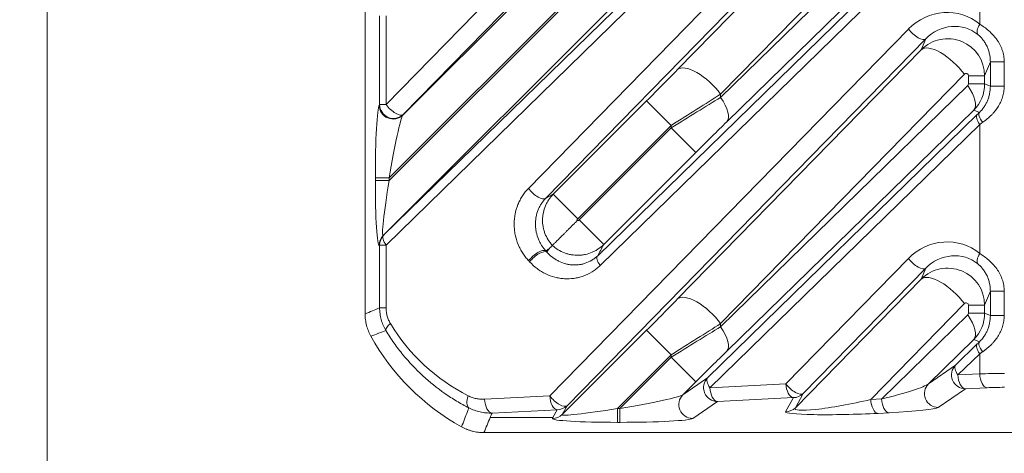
# Model space of a CAD drawing. Header units: millimetres. Extents: x 4 to 836, y 5 to 589.
# Tile 99 of 163: x 619 to 640, y 260 to 270. Entities that reach past the tile are written whole.
import ezdxf

# ---------------------------------------------------------------- set-up
doc = ezdxf.new("R2010")
doc.units = ezdxf.units.MM
doc.layers.add('1', color=7, linetype='Continuous', true_color=0xffffff)
doc.styles.add('ideas_simplex', font='simplex.shx')
doc.dimstyles.get("Standard").update_dxf_attribs({"dimtxt": 0.18, "dimasz": 0.18, "dimexe": 0.18, "dimexo": 0.0625, "dimgap": 0.09, "dimtad": 0, "dimtih": 1, "dimtoh": 1, "dimdec": 4, "dimzin": 0, "dimdsep": 46, "dimtxsty": 'Standard', "dimcen": 0.09, "dimadec": 0, "dimazin": 0, "dimtfac": 1, "dimtdec": 4, "dimtofl": 0, "dimtmove": 0, "dimatfit": 3, "dimfxl": 1, "dimtolj": 1, "dimtzin": 0, "dimarcsym": 0})

# ---------------------------------------------------------------- blocks, each defined once
blk = doc.blocks.new('_U6')
at = {"layer": '1', "color": 152, "lineweight": 13}
for p, q in [((707.915586, 361.359343), (604.33873, 361.359343)), ((696.641509, 245.904525), (604.338729, 245.904525))]:
    blk.add_line(p, q, dxfattribs=at)
at = {"layer": '1', "color": 27, "lineweight": 13}
blk.add_line((606.338729, 245.904525), (606.33873, 361.359343), dxfattribs=at)
at = {"layer": '1', "color": 87, "lineweight": 25}
for p, q in [((604.83873, 310.734434), (599.21373, 310.734434)), ((599.21373, 310.734434), (599.21373, 309.234434)), ((604.83873, 309.234434), (604.83873, 310.734434)), ((599.21373, 298.029434), (599.21373, 296.529434)), ((604.83873, 296.529434), (604.83873, 298.029434)), ((599.21373, 296.529434), (604.83873, 296.529434))]:
    blk.add_line(p, q, dxfattribs=at)
at = {"layer": '1', "color": 27, "lineweight": 18}
for points in [[(606.33873, 361.359343), (606.86771, 358.359345), (605.809749, 358.359341)], [(606.338729, 245.904525), (605.809749, 248.904523), (606.86771, 248.904527)]]:
    blk.add_solid(points, dxfattribs=at)
at = {"layer": '1', "color": 87, "linetype": 'Continuous', "lineweight": 25, "char_height": 3, "attachment_point": 7, "rotation": 90, "line_spacing_factor": 1.204819, "style": 'ideas_simplex'}
for s, insert in [('\\W1.1692;115,5', (597.37273, 296.491934)), ('\\W1.2097;4.55', (604.68523, 297.976934))]:
    blk.add_mtext(s, dxfattribs=dict(at, insert=insert))

msp = doc.modelspace()

# ---------------------------------------------------------------- linework, layer by layer
at = {"layer": '1', "color": 251, "linetype": 'Continuous', "lineweight": 18}
msp.add_line((619.536, 239.555), (619.536, 367.712), dxfattribs=at)
at = {"layer": '1', "color": 143, "linetype": 'Continuous', "lineweight": 18}
for p, q in [((626.392, 263.422), (626.392, 280.889)), ((638.484, 274.306), (630.287, 265.918))]:
    msp.add_line(p, q, dxfattribs=at)
at = {"layer": '1', "color": 143, "linetype": 'Continuous', "lineweight": 13}
for p, q in [((626.844, 267.937), (636.707, 278.03)), ((637.079, 277.818), (627.216, 267.725)), ((626.792, 265.117), (638.986, 277.028)), ((639.038, 276.816), (626.844, 264.905)), ((629.915, 266.13), (638.112, 274.518)), ((633.13, 268.693), (638.387, 274.072)), ((639.317, 273.542), (634.06, 268.163)), ((634.06, 268.094), (639.389, 273.298)), ((627.207, 267.712), (632.464, 272.969)), ((631.408, 264.677), (639.595, 272.673)), ((639.519, 272.768), (634.191, 267.564)), ((639.647, 272.461), (631.46, 264.464)), ((639.647, 269.674), (639.647, 272.461)), ((632.994, 272.439), (626.912, 266.357)), ((626.912, 266.302), (632.994, 272.384)), ((633.524, 271.854), (626.783, 265.113)), ((626.705, 267.937), (626.705, 269.855)), ((626.844, 269.855), (626.844, 267.937)), ((630.376, 261.652), (638.112, 269.569)), ((638.484, 269.356), (630.748, 261.44)), ((638.387, 269.123), (638.484, 269.356)), ((633.13, 263.743), (638.387, 269.123)), ((639.877, 268.859), (639.754, 268.561)), ((639.877, 268.332), (639.877, 268.859)), ((640.176, 268.859), (639.877, 268.859)), ((640.176, 268.859), (640.176, 268.332)), ((639.317, 268.593), (634.06, 263.213)), ((639.404, 268.384), (639.404, 268.561)), ((639.754, 268.561), (639.404, 268.561)), ((639.754, 268.561), (639.754, 268.384)), ((634.06, 263.144), (639.389, 268.348)), ((639.754, 268.384), (639.404, 268.384)), ((639.754, 268.384), (639.877, 268.332)), ((640.176, 268.332), (639.877, 268.332)), ((630.451, 266.007), (632.464, 268.02)), ((632.994, 267.489), (632.464, 268.02)), ((634.06, 268.163), (634.06, 268.094)), ((626.696, 267.924), (626.705, 267.937)), ((626.844, 267.937), (626.705, 267.937)), ((639.519, 267.818), (634.191, 262.614)), ((639.641, 267.768), (639.519, 267.818)), ((627.216, 267.725), (627.207, 267.712)), ((633.778, 262.041), (639.595, 267.723)), ((632.994, 267.489), (630.981, 265.476)), ((631.009, 265.449), (632.994, 267.435)), ((632.994, 267.435), (632.994, 267.489)), ((633.524, 266.904), (632.994, 267.435)), ((639.647, 267.511), (633.83, 261.829)), ((639.647, 264.724), (639.647, 267.511)), ((633.524, 266.904), (631.539, 264.919)), ((626.912, 266.357), (626.613, 266.357)), ((626.613, 266.302), (626.613, 266.357)), ((626.912, 266.302), (626.613, 266.302)), ((626.912, 266.357), (626.912, 266.302)), ((630.981, 265.476), (630.451, 266.007)), ((631.539, 264.919), (631.009, 265.449)), ((626.783, 265.113), (626.792, 265.117)), ((626.705, 264.905), (626.696, 264.901)), ((626.844, 264.905), (626.705, 264.905)), ((626.705, 263.552), (626.705, 264.905)), ((626.844, 264.905), (626.844, 263.552)), ((635.468, 261.913), (638.112, 264.619)), ((638.484, 264.407), (635.84, 261.701)), ((638.387, 264.173), (638.484, 264.407)), ((635.674, 261.397), (638.387, 264.173)), ((639.877, 263.909), (639.754, 263.611)), ((639.877, 263.383), (639.877, 263.909)), ((640.176, 263.909), (639.877, 263.909)), ((640.176, 263.909), (640.176, 263.383)), ((626.844, 263.552), (626.705, 263.552)), ((639.317, 263.643), (637.296, 261.574)), ((639.754, 263.611), (639.404, 263.611)), ((639.404, 263.434), (639.404, 263.611)), ((639.754, 263.611), (639.754, 263.434)), ((637.534, 261.586), (639.389, 263.399)), ((639.754, 263.434), (639.404, 263.434)), ((639.754, 263.434), (639.877, 263.383)), ((640.176, 263.383), (639.877, 263.383)), ((634.06, 263.213), (634.06, 263.144)), ((630.645, 261.251), (632.464, 263.07)), ((632.464, 263.07), (632.994, 262.54)), ((639.519, 262.868), (638.542, 261.913)), ((639.126, 262.315), (639.595, 262.773)), ((639.641, 262.818), (639.519, 262.868)), ((632.994, 262.54), (631.834, 261.38)), ((631.889, 261.38), (632.994, 262.485)), ((632.994, 262.485), (632.994, 262.54)), ((633.524, 261.955), (632.994, 262.485)), ((639.647, 262.561), (639.178, 262.103)), ((639.647, 262.127), (639.647, 262.561)), ((638.542, 261.913), (639.126, 262.315)), ((639.178, 262.103), (639.647, 262.127)), ((633.245, 261.675), (633.778, 262.041)), ((633.524, 261.955), (633.245, 261.675)), ((633.83, 261.829), (635.468, 261.913)), ((628.97, 261.58), (630.376, 261.652)), ((635.84, 261.701), (635.674, 261.397)), ((639.338, 261.804), (638.754, 261.402)), ((639.807, 261.828), (639.338, 261.804)), ((630.748, 261.44), (630.645, 261.251)), ((633.99, 261.53), (633.457, 261.164)), ((635.628, 261.614), (633.99, 261.53)), ((635.462, 261.31), (635.628, 261.614)), ((637.296, 261.574), (637.534, 261.586)), ((630.536, 261.353), (629.13, 261.281)), ((630.444, 261.184), (630.536, 261.353)), ((631.834, 261.38), (631.889, 261.38)), ((631.834, 261.38), (631.834, 261.081)), ((631.889, 261.38), (631.889, 261.081)), ((637.693, 261.287), (637.456, 261.275)), ((630.444, 261.184), (629.09, 261.184)), ((630.433, 261.164), (630.444, 261.184)), ((631.889, 261.081), (631.834, 261.081))]:
    msp.add_line(p, q, dxfattribs=at)
at = {"layer": '1', "color": 143, "linetype": 'Continuous', "lineweight": 18}
msp.add_arc((630.892, 265.359), 5, 208.9415, 241.0585, dxfattribs=at)
at = {"layer": '1', "color": 143, "linetype": 'Continuous', "lineweight": 13}
for centre, major_axis, ratio, start_param, end_param in [((638.902, 268.821), (-0.922, -0.663), 0.956601, 3.380608, 4.89341), ((639.062, 268.821), (-0.674, -0.495), 0.940695, 3.37793, 4.890733), ((638.272, 269.569), (-0.215, 0.21), 0.402972, 1.179669, 3.112987), ((639.807, 269.674), (0.193, 0.23), 0.434741, 1.92035, 3.069953), ((638.953, 268.559), (-0.784, -0.164), 0.997285, 2.936816, 5.291357), ((638.917, 268.593), (0.536, -0.524), 0.402972, 1.179669, 3.112987), ((632.464, 268.066), (-1.25, -1.251), 0.01851, 1.552276, 2.114456), ((633.66, 268.163), (-0.536, 0.524), 0.402972, 4.321261, 6.254579), ((639.353, 268.559), (-0.0419, -0.0301), 0.956601, 2.538868, 4.89341), ((639.353, 268.384), (-0.0499, 0.0102), 0.981792, 2.55518, 3.340294), ((638.989, 268.348), (-0.524, 0.537), 0.410893, 3.170309, 4.330756), ((638.953, 268.384), (-0.795, 0.091), 0.999179, 2.470512, 3.255626), ((632.994, 267.536), (-2, -1.25), 0.016642, 1.560391, 2.122572), ((632.994, 267.388), (-2, -1.25), 0.016642, 4.139804, 4.701984), ((633.66, 268.094), (-0.524, 0.537), 0.410893, 3.170309, 4.330756), ((626.698, 266.442), (-0.005, -1.487), 0.057298, 3.225387, 4.770003), ((626.995, 267.924), (0.247, -0.17), 0.98985, 3.748344, 6.09793), ((627.004, 267.937), (0.247, -0.17), 0.98985, 3.748344, 6.09793), ((627.004, 267.937), (-0.215, 0.21), 0.402972, 1.179669, 3.112987), ((626.997, 266.442), (-0.218, -1.276), 0.054067, 3.243982, 4.788599), ((639.807, 267.511), (0.21, -0.215), 0.410893, 3.170309, 4.330756), ((639.968, 268.118), (-0.7, -0.7), 0.01851, 0.990096, 1.065967), ((639.853, 267.556), (0.21, -0.214), 0.353168, 3.169576, 4.379056), ((633.524, 266.858), (-1.25, -1.251), 0.01851, 4.131688, 4.693869), ((640.18, 267.906), (-1, -0.7), 0.017395, 0.996436, 1.072308), ((626.698, 266.387), (-0.005, -1.487), 0.057298, 4.770003, 6.31462), ((626.997, 266.387), (-0.218, -1.276), 0.054067, 4.788599, 6.333215), ((630.075, 266.13), (-0.215, 0.21), 0.402972, 1.179669, 3.112987), ((626.995, 264.901), (-0.143, 0.263), 0.995743, 0.287947, 1.073975), ((627.004, 264.905), (-0.143, 0.263), 0.995743, 0.287947, 1.073975), ((627.004, 264.905), (-0.21, 0.215), 0.410893, 0.028717, 1.189164), ((638.902, 263.871), (-0.922, -0.663), 0.956601, 3.380608, 4.89341), ((630.079, 264.568), (-0.218, -0.206), 0.396854, 3.236689, 5.11051), ((630.1, 264.546), (-0.222, -0.202), 0.39073, 3.236417, 5.117233), ((631.62, 264.464), (0.21, -0.215), 0.410893, 3.170309, 4.330756), ((638.272, 264.619), (-0.215, 0.21), 0.402972, 1.179669, 3.112987), ((639.062, 263.871), (-0.674, -0.495), 0.940695, 3.37793, 4.890733), ((639.807, 264.724), (0.193, 0.23), 0.434741, 1.92035, 3.069953), ((628.634, 263.359), (-1.765, 0.012), 0.998481, 3.886667, 3.903737), ((638.953, 263.609), (-0.784, -0.164), 0.997285, 2.936816, 5.291357), ((638.917, 263.643), (0.536, -0.524), 0.402972, 1.179669, 3.112987), ((633.66, 263.213), (0.536, -0.524), 0.402972, 1.179669, 3.112987), ((632.464, 263.116), (-1.25, -1.251), 0.01851, 1.552276, 2.114456), ((639.353, 263.609), (-0.0419, -0.0301), 0.956601, 2.538868, 4.89341), ((639.353, 263.434), (-0.0499, 0.0102), 0.981792, 2.555179, 3.340294), ((638.989, 263.399), (-0.524, 0.537), 0.410893, 3.170309, 4.330756), ((638.953, 263.434), (-0.795, 0.091), 0.999179, 2.470512, 3.255626), ((627.099, 263.211), (0.257, 0.155), 0.310007, 2.044382, 3.049792), ((630.502, 265.359), (-4.162, 0), 0.99848, 0.543348, 1.100763), ((632.994, 262.586), (-2, -1.25), 0.016642, 1.560391, 2.122572), ((632.994, 262.438), (-2, -1.25), 0.016642, 4.139804, 4.701984), ((633.66, 263.144), (-0.524, 0.537), 0.410893, 3.170309, 4.330756), ((639.807, 262.561), (0.21, -0.215), 0.410893, 3.170309, 4.330756), ((639.968, 263.168), (-0.7, -0.7), 0.01851, 0.990096, 1.065967), ((639.853, 262.606), (0.21, -0.214), 0.353168, 3.169576, 4.379056), ((633.524, 261.908), (-1.25, -1.251), 0.01851, 4.131688, 4.693869), ((640.18, 262.956), (-1, -0.7), 0.017395, 0.996435, 1.072306), ((639.338, 262.103), (-0.17, 0.247), 0.98985, 0.185255, 2.534841), ((639.338, 262.103), (-0.21, 0.215), 0.410893, 0.028717, 1.189164), ((639.338, 262.103), (-0.015, 0.3), 0.532532, 1.543527, 3.045708), ((640.18, 262.079), (-1, 0), 0.056911, 4.712389, 5.274569), ((639.807, 262.127), (-0.015, 0.3), 0.532532, 1.543527, 3.045708), ((633.99, 261.829), (-0.17, 0.247), 0.98985, 0.185255, 2.534841), ((633.99, 261.829), (-0.21, 0.215), 0.410893, 0.028717, 1.189164), ((635.628, 261.913), (-0.215, 0.21), 0.402972, 1.179669, 3.112987), ((635.628, 261.913), (-0.015, 0.3), 0.532532, 1.543527, 3.045708), ((637.212, 261.663), (-1.349, -0.283), 0.104536, 1.789684, 2.950132), ((638.754, 261.701), (-0.17, 0.247), 0.98985, 0.185255, 2.534841), ((628.777, 261.654), (0.136, 0.268), 0.489828, 1.814323, 3.041455), ((630.536, 261.652), (-0.215, 0.21), 0.402972, 1.179669, 3.112987), ((630.536, 261.652), (-0.015, 0.3), 0.532532, 1.543527, 3.045708), ((631.975, 261.465), (-1.276, -0.218), 0.054067, 1.494586, 3.039203), ((633.457, 261.463), (-0.17, 0.247), 0.98985, 0.185255, 2.534841), ((633.99, 261.829), (-0.015, 0.3), 0.532532, 1.543527, 3.045708), ((635.628, 261.913), (0.263, -0.143), 0.995743, 5.20921, 5.995239), ((640.18, 261.78), (-0.7, 0), 0.081301, 4.712389, 5.274569), ((629.13, 261.58), (-0.015, 0.3), 0.532532, 1.543527, 3.045708), ((630.536, 261.652), (0.263, -0.143), 0.995743, 5.20921, 5.995239), ((636.97, 261.65), (-1.304, -0.275), 0.109108, 6.149954, 8.083272), ((637.456, 261.574), (-0.015, 0.3), 0.532532, 1.543527, 3.045708), ((637.693, 261.586), (-0.015, 0.3), 0.532532, 1.543527, 3.045708), ((630.433, 261.463), (0.263, -0.143), 0.995743, 5.20921, 5.995239), ((631.92, 261.465), (-1.276, -0.218), 0.054067, 6.233155, 7.777772), ((636.97, 261.351), (-1.509, -0.045), 0.063255, 6.246273, 8.179591), ((635.462, 261.609), (0.263, -0.143), 0.995743, 5.20921, 5.995239), ((637.212, 261.364), (-1.549, -0.048), 0.06186, 1.885126, 3.045574), ((631.92, 261.166), (-1.487, -0.005), 0.057298, 6.251751, 7.796367), ((631.975, 261.166), (-1.487, -0.005), 0.057298, 1.513182, 3.057798)]:
    msp.add_ellipse(centre, major_axis=major_axis, ratio=ratio, start_param=start_param, end_param=end_param, dxfattribs=at)
for points, knots in [([(639.647, 269.674), (639.68, 269.654), (639.713, 269.633), (639.779, 269.586), (639.811, 269.561), (639.875, 269.505), (639.905, 269.476), (639.962, 269.413), (639.989, 269.38), (640.027, 269.327), (640.039, 269.309), (640.061, 269.272), (640.072, 269.253), (640.092, 269.215), (640.101, 269.195), (640.118, 269.155), (640.126, 269.135), (640.147, 269.074), (640.158, 269.032), (640.169, 268.968), (640.171, 268.946), (640.175, 268.903), (640.176, 268.881), (640.176, 268.859)], [0, 0, 0, 0, 0.125, 0.125, 0.25, 0.25, 0.375, 0.375, 0.5, 0.5, 0.5625, 0.5625, 0.625, 0.625, 0.6875, 0.6875, 0.75, 0.75, 0.875, 0.875, 0.9375, 0.9375, 1, 1, 1, 1]), ([(639.877, 268.859), (639.877, 268.888), (639.874, 268.945), (639.865, 269.001), (639.853, 269.057), (639.846, 269.085), (639.827, 269.14), (639.817, 269.166), (639.793, 269.218), (639.779, 269.243), (639.757, 269.28), (639.75, 269.292), (639.734, 269.315), (639.725, 269.327), (639.708, 269.349), (639.699, 269.36), (639.682, 269.38), (639.654, 269.409), (639.626, 269.435), (639.608, 269.45)], [0, 0, 0, 0, 0.125, 0.25, 0.25, 0.375, 0.375, 0.5, 0.5, 0.625, 0.625, 0.6875, 0.6875, 0.75, 0.75, 0.8125, 0.8125, 0.875, 1, 1, 1, 1]), ([(639.641, 267.768), (639.675, 267.801), (639.708, 267.839), (639.752, 267.903), (639.767, 267.926), (639.792, 267.973), (639.804, 267.996), (639.824, 268.045), (639.834, 268.07), (639.846, 268.109), (639.849, 268.122), (639.856, 268.147), (639.859, 268.16), (639.872, 268.226), (639.877, 268.279), (639.877, 268.332)], [0, 0, 0, 0, 0.25, 0.25, 0.375, 0.375, 0.5, 0.5, 0.625, 0.625, 0.6875, 0.6875, 0.75, 0.75, 1, 1, 1, 1]), ([(640.176, 268.332), (640.176, 268.292), (640.173, 268.252), (640.161, 268.174), (640.152, 268.136), (640.134, 268.079), (640.127, 268.06), (640.113, 268.023), (640.105, 268.004), (640.079, 267.95), (640.059, 267.915), (640.017, 267.849), (639.993, 267.817), (639.955, 267.771), (639.942, 267.756), (639.915, 267.727), (639.902, 267.713), (639.833, 267.645), (639.774, 267.597), (639.713, 267.556)], [0, 0, 0, 0, 0.125, 0.125, 0.25, 0.25, 0.3125, 0.3125, 0.375, 0.375, 0.5, 0.5, 0.625, 0.625, 0.6875, 0.6875, 0.75, 0.75, 1, 1, 1, 1]), ([(629.919, 264.568), (629.896, 264.593), (629.873, 264.619), (629.83, 264.674), (629.79, 264.73), (629.755, 264.791), (629.73, 264.839), (629.722, 264.855), (629.707, 264.888), (629.7, 264.904), (629.666, 264.988), (629.645, 265.057), (629.626, 265.148), (629.623, 265.166), (629.618, 265.203), (629.615, 265.221), (629.61, 265.276), (629.605, 265.35), (629.608, 265.424), (629.613, 265.479), (629.616, 265.498), (629.621, 265.534), (629.624, 265.553), (629.641, 265.643), (629.661, 265.713), (629.695, 265.797), (629.702, 265.813), (629.717, 265.846), (629.725, 265.862), (629.749, 265.91), (629.767, 265.94), (629.824, 266.028), (629.867, 266.081), (629.915, 266.13)], [0, 0, 0, 0, 0.0625, 0.0625, 0.125, 0.1875, 0.1875, 0.21875, 0.21875, 0.25, 0.25, 0.375, 0.375, 0.40625, 0.40625, 0.4375, 0.4375, 0.5, 0.5625, 0.5625, 0.59375, 0.59375, 0.625, 0.625, 0.75, 0.75, 0.78125, 0.78125, 0.8125, 0.8125, 0.875, 0.875, 1, 1, 1, 1]), ([(630.287, 265.918), (630.254, 265.884), (630.223, 265.846), (630.182, 265.783), (630.17, 265.761), (630.152, 265.726), (630.146, 265.715), (630.135, 265.691), (630.13, 265.679), (630.105, 265.618), (630.091, 265.566), (630.078, 265.499), (630.076, 265.486), (630.072, 265.458), (630.067, 265.417), (630.065, 265.349), (630.068, 265.294), (630.072, 265.253), (630.074, 265.239), (630.078, 265.212), (630.081, 265.199), (630.094, 265.133), (630.11, 265.082), (630.134, 265.021), (630.14, 265.009), (630.151, 264.986), (630.168, 264.951), (630.199, 264.896), (630.227, 264.856), (630.257, 264.817), (630.272, 264.799), (630.289, 264.781)], [0, 0, 0, 0, 0.125, 0.125, 0.1875, 0.1875, 0.21875, 0.21875, 0.25, 0.25, 0.375, 0.375, 0.40625, 0.40625, 0.4375, 0.5, 0.5625, 0.5625, 0.59375, 0.59375, 0.625, 0.625, 0.75, 0.75, 0.78125, 0.78125, 0.8125, 0.875, 0.9375, 0.9375, 1, 1, 1, 1]), ([(630.432, 264.899), (630.414, 264.918), (630.398, 264.938), (630.375, 264.969), (630.367, 264.979), (630.352, 265), (630.345, 265.011), (630.312, 265.066), (630.289, 265.111), (630.262, 265.182), (630.254, 265.207), (630.244, 265.244), (630.241, 265.256), (630.235, 265.281), (630.233, 265.294), (630.222, 265.356), (630.218, 265.407), (630.22, 265.483), (630.221, 265.509), (630.227, 265.56), (630.231, 265.585), (630.247, 265.659), (630.262, 265.708), (630.292, 265.778), (630.303, 265.801), (630.327, 265.846), (630.34, 265.868), (630.383, 265.931), (630.415, 265.97), (630.451, 266.007)], [0, 0, 0, 0, 0.0625, 0.0625, 0.09375, 0.09375, 0.125, 0.125, 0.25, 0.25, 0.3125, 0.3125, 0.34375, 0.34375, 0.375, 0.375, 0.5, 0.5, 0.5625, 0.5625, 0.625, 0.625, 0.75, 0.75, 0.8125, 0.8125, 0.875, 0.875, 1, 1, 1, 1]), ([(630.981, 265.476), (630.979, 265.474), (630.976, 265.471), (630.972, 265.464), (630.97, 265.461), (630.967, 265.45), (630.966, 265.442), (630.967, 265.435)], [0, 0, 0, 0, 0.25, 0.25, 0.5, 0.5, 1, 1, 1, 1]), ([(630.967, 265.435), (630.974, 265.434), (630.982, 265.435), (630.993, 265.438), (630.997, 265.44), (631.003, 265.444), (631.006, 265.446), (631.009, 265.449)], [0, 0, 0, 0, 0.5, 0.5, 0.75, 0.75, 1, 1, 1, 1]), ([(631.539, 264.919), (631.502, 264.883), (631.463, 264.851), (631.4, 264.808), (631.379, 264.795), (631.334, 264.771), (631.311, 264.76), (631.24, 264.73), (631.192, 264.715), (631.117, 264.699), (631.092, 264.695), (631.041, 264.689), (631.016, 264.687), (630.939, 264.686), (630.889, 264.69), (630.826, 264.701), (630.813, 264.703), (630.788, 264.709), (630.776, 264.712), (630.739, 264.722), (630.715, 264.73), (630.643, 264.757), (630.598, 264.779), (630.543, 264.813), (630.532, 264.82), (630.511, 264.835), (630.48, 264.857), (630.451, 264.882), (630.432, 264.899)], [0, 0, 0, 0, 0.125, 0.125, 0.1875, 0.1875, 0.25, 0.25, 0.375, 0.375, 0.4375, 0.4375, 0.5, 0.5, 0.625, 0.625, 0.65625, 0.65625, 0.6875, 0.6875, 0.75, 0.75, 0.875, 0.875, 0.90625, 0.90625, 0.9375, 1, 1, 1, 1]), ([(630.313, 264.755), (630.35, 264.713), (630.39, 264.677), (630.452, 264.628), (630.474, 264.613), (630.507, 264.593), (630.518, 264.586), (630.54, 264.573), (630.552, 264.567), (630.609, 264.538), (630.655, 264.52), (630.727, 264.499), (630.751, 264.494), (630.799, 264.485), (630.824, 264.481), (630.898, 264.475), (630.946, 264.476), (631.02, 264.484), (631.044, 264.488), (631.08, 264.496), (631.092, 264.499), (631.117, 264.506), (631.129, 264.51), (631.189, 264.53), (631.235, 264.551), (631.302, 264.591), (631.324, 264.606), (631.367, 264.639), (631.388, 264.657), (631.408, 264.677)], [0, 0, 0, 0, 0.125, 0.125, 0.1875, 0.1875, 0.21875, 0.21875, 0.25, 0.25, 0.375, 0.375, 0.4375, 0.4375, 0.5, 0.5, 0.625, 0.625, 0.6875, 0.6875, 0.71875, 0.71875, 0.75, 0.75, 0.875, 0.875, 0.9375, 0.9375, 1, 1, 1, 1]), ([(639.647, 264.724), (639.68, 264.704), (639.713, 264.683), (639.779, 264.636), (639.811, 264.611), (639.875, 264.556), (639.905, 264.526), (639.962, 264.463), (639.989, 264.43), (640.027, 264.378), (640.039, 264.359), (640.061, 264.322), (640.072, 264.303), (640.092, 264.265), (640.101, 264.245), (640.118, 264.205), (640.126, 264.185), (640.147, 264.124), (640.158, 264.082), (640.169, 264.018), (640.171, 263.996), (640.175, 263.953), (640.176, 263.931), (640.176, 263.909)], [0, 0, 0, 0, 0.125, 0.125, 0.25, 0.25, 0.375, 0.375, 0.5, 0.5, 0.5625, 0.5625, 0.625, 0.625, 0.6875, 0.6875, 0.75, 0.75, 0.875, 0.875, 0.9375, 0.9375, 1, 1, 1, 1]), ([(631.46, 264.464), (631.433, 264.438), (631.405, 264.414), (631.348, 264.369), (631.318, 264.348), (631.227, 264.292), (631.164, 264.261), (631.081, 264.232), (631.064, 264.226), (631.031, 264.216), (631.014, 264.211), (630.963, 264.199), (630.929, 264.192), (630.827, 264.178), (630.758, 264.176), (630.655, 264.182), (630.62, 264.186), (630.552, 264.197), (630.518, 264.204), (630.417, 264.231), (630.352, 264.255), (630.271, 264.294), (630.255, 264.302), (630.224, 264.319), (630.177, 264.346), (630.133, 264.376), (630.045, 264.441), (629.991, 264.49), (629.94, 264.546)], [0, 0, 0, 0, 0.0625, 0.0625, 0.125, 0.125, 0.25, 0.25, 0.28125, 0.28125, 0.3125, 0.3125, 0.375, 0.375, 0.5, 0.5, 0.5625, 0.5625, 0.625, 0.625, 0.75, 0.75, 0.78125, 0.78125, 0.8125, 0.875, 0.875, 1, 1, 1, 1]), ([(639.877, 263.909), (639.877, 263.938), (639.874, 263.995), (639.865, 264.052), (639.853, 264.107), (639.846, 264.135), (639.827, 264.19), (639.817, 264.217), (639.793, 264.269), (639.779, 264.294), (639.757, 264.33), (639.75, 264.342), (639.734, 264.366), (639.725, 264.377), (639.708, 264.399), (639.699, 264.41), (639.682, 264.43), (639.654, 264.46), (639.626, 264.485), (639.608, 264.5)], [0, 0, 0, 0, 0.125, 0.25, 0.25, 0.375, 0.375, 0.5, 0.5, 0.625, 0.625, 0.6875, 0.6875, 0.75, 0.75, 0.8125, 0.8125, 0.875, 1, 1, 1, 1]), ([(626.839, 263.063), (626.817, 263.1), (626.798, 263.137), (626.765, 263.215), (626.751, 263.256), (626.728, 263.339), (626.719, 263.381), (626.708, 263.466), (626.705, 263.509), (626.705, 263.552)], [0, 0, 0, 0, 0.25, 0.25, 0.5, 0.5, 0.75, 0.75, 1, 1, 1, 1]), ([(626.844, 263.552), (626.844, 263.522), (626.846, 263.491), (626.854, 263.431), (626.86, 263.402), (626.877, 263.343), (626.887, 263.315), (626.911, 263.261), (626.924, 263.236), (626.939, 263.211)], [0, 0, 0, 0, 0.25, 0.25, 0.5, 0.5, 0.75, 0.75, 1, 1, 1, 1]), ([(639.641, 262.818), (639.675, 262.851), (639.708, 262.889), (639.752, 262.954), (639.767, 262.976), (639.792, 263.023), (639.804, 263.047), (639.824, 263.096), (639.834, 263.121), (639.846, 263.159), (639.849, 263.172), (639.856, 263.198), (639.859, 263.211), (639.872, 263.276), (639.877, 263.329), (639.877, 263.383)], [0, 0, 0, 0, 0.25, 0.25, 0.375, 0.375, 0.5, 0.5, 0.625, 0.625, 0.6875, 0.6875, 0.75, 0.75, 1, 1, 1, 1]), ([(640.176, 263.383), (640.176, 263.342), (640.173, 263.303), (640.161, 263.224), (640.152, 263.186), (640.134, 263.129), (640.127, 263.11), (640.113, 263.073), (640.105, 263.054), (640.079, 263), (640.059, 262.966), (640.017, 262.899), (639.993, 262.867), (639.955, 262.821), (639.942, 262.806), (639.915, 262.777), (639.902, 262.763), (639.833, 262.695), (639.774, 262.648), (639.713, 262.606)], [0, 0, 0, 0, 0.125, 0.125, 0.25, 0.25, 0.3125, 0.3125, 0.375, 0.375, 0.5, 0.5, 0.625, 0.625, 0.6875, 0.6875, 0.75, 0.75, 1, 1, 1, 1]), ([(626.839, 263.063), (626.789, 263.044), (626.739, 263.025), (626.686, 263.005), (626.683, 263.004), (626.626, 262.982), (626.571, 262.961), (626.516, 262.94)], [0, 0, 0, 0, 0.464812, 0.464812, 0.489325, 0.489325, 1, 1, 1, 1]), ([(628.629, 261.394), (628.54, 261.44), (628.452, 261.489), (628.322, 261.566), (628.279, 261.593), (628.194, 261.648), (628.152, 261.676), (627.944, 261.821), (627.785, 261.949), (627.484, 262.226), (627.342, 262.376), (627.175, 262.58), (627.143, 262.621), (627.078, 262.706), (627.047, 262.749), (626.954, 262.88), (626.895, 262.97), (626.839, 263.063)], [0, 0, 0, 0, 0.125, 0.125, 0.1875, 0.1875, 0.25, 0.25, 0.5, 0.5, 0.75, 0.75, 0.8125, 0.8125, 0.875, 0.875, 1, 1, 1, 1]), ([(628.617, 261.654), (628.645, 261.64), (628.673, 261.628), (628.731, 261.608), (628.76, 261.6), (628.804, 261.591), (628.819, 261.588), (628.849, 261.584), (628.864, 261.582), (628.91, 261.579), (628.94, 261.579), (628.97, 261.58)], [0, 0, 0, 0, 0.25, 0.25, 0.5, 0.5, 0.625, 0.625, 0.75, 0.75, 1, 1, 1, 1]), ([(628.472, 260.984), (628.493, 261.038), (628.514, 261.093), (628.556, 261.204), (628.577, 261.259), (628.609, 261.341), (628.619, 261.368), (628.629, 261.394)], [0, 0, 0, 0, 0.400895, 0.400895, 0.806151, 0.806151, 1, 1, 1, 1]), ([(629.13, 261.281), (629.087, 261.28), (629.043, 261.281), (628.978, 261.287), (628.957, 261.29), (628.914, 261.296), (628.893, 261.3), (628.83, 261.314), (628.789, 261.327), (628.708, 261.356), (628.668, 261.374), (628.629, 261.394)], [0, 0, 0, 0, 0.25, 0.25, 0.375, 0.375, 0.5, 0.5, 0.75, 0.75, 1, 1, 1, 1])]:
    msp.add_open_spline(points, degree=3, knots=knots, dxfattribs=at)
for points in [[(630.287, 265.918), (630.342, 265.948), (630.397, 265.977), (630.451, 266.007)], [(630.359, 264.827), (630.336, 264.812), (630.312, 264.797), (630.289, 264.781)], [(630.313, 264.755), (630.328, 264.779), (630.344, 264.803), (630.359, 264.827)], [(631.539, 264.919), (631.495, 264.838), (631.452, 264.758), (631.408, 264.677)], [(630.289, 264.781), (630.297, 264.773), (630.305, 264.764), (630.313, 264.755)], [(626.392, 263.422), (626.496, 263.465), (626.6, 263.509), (626.705, 263.552)], [(629.13, 261.281), (629.117, 261.249), (629.103, 261.217), (629.09, 261.184)], [(629.09, 261.184), (629.044, 261.076), (628.999, 260.968), (628.954, 260.859)]]:
    msp.add_open_spline(points, degree=3, dxfattribs=at)
at = {"layer": '1', "color": 143, "linetype": 'Continuous', "lineweight": 18}
for points, knots in [([(630.432, 264.899), (630.435, 264.902), (630.441, 264.908), (630.454, 264.922), (630.459, 264.927), (630.471, 264.939), (630.478, 264.946), (630.5, 264.968), (630.517, 264.985), (630.547, 265.015), (630.558, 265.026), (630.575, 265.042), (630.58, 265.048), (630.592, 265.06), (630.598, 265.066), (630.629, 265.097), (630.655, 265.123), (630.69, 265.158), (630.698, 265.165), (630.712, 265.18), (630.719, 265.187), (630.742, 265.21), (630.757, 265.225), (630.803, 265.271), (630.835, 265.303), (630.884, 265.352), (630.901, 265.368), (630.925, 265.393), (630.934, 265.401), (630.95, 265.418), (630.959, 265.426), (630.967, 265.435)], [0, 0, 0, 0, 0.125, 0.125, 0.1875, 0.1875, 0.25, 0.25, 0.375, 0.375, 0.4375, 0.4375, 0.46875, 0.46875, 0.5, 0.5, 0.625, 0.625, 0.65625, 0.65625, 0.6875, 0.6875, 0.75, 0.75, 0.875, 0.875, 0.9375, 0.9375, 0.96875, 0.96875, 1, 1, 1, 1]), ([(630.432, 264.899), (630.42, 264.887), (630.407, 264.875), (630.383, 264.851), (630.371, 264.839), (630.359, 264.827)], [0, 0, 0, 0, 0.5, 0.5, 1, 1, 1, 1]), ([(626.392, 263.423), (626.392, 263.38), (626.397, 263.296), (626.413, 263.214), (626.423, 263.173), (626.423, 263.173), (626.423, 263.172)], [0, 0, 0, 0, 0.496848, 0.993696, 0.993696, 1, 1, 1, 1]), ([(626.516, 262.94), (626.495, 262.977), (626.46, 263.052), (626.434, 263.132), (626.418, 263.192), (626.413, 263.213), (626.406, 263.254), (626.402, 263.275), (626.394, 263.338), (626.392, 263.38), (626.392, 263.422)], [0, 0, 0, 0, 0.25, 0.5, 0.5, 0.625, 0.625, 0.75, 0.75, 1, 1, 1, 1]), ([(628.471, 260.984), (628.508, 260.964), (628.584, 260.928), (628.664, 260.902), (628.705, 260.891), (628.705, 260.891), (628.706, 260.891)], [0, 0, 0, 0, 0.496879, 0.993758, 0.993758, 1, 1, 1, 1]), ([(628.954, 260.859), (628.912, 260.859), (628.828, 260.865), (628.747, 260.88), (628.686, 260.896), (628.666, 260.902), (628.626, 260.915), (628.606, 260.922), (628.547, 260.945), (628.509, 260.963), (628.472, 260.984)], [0, 0, 0, 0, 0.25, 0.5, 0.5, 0.625, 0.625, 0.75, 0.75, 1, 1, 1, 1])]:
    msp.add_open_spline(points, degree=3, knots=knots, dxfattribs=at)
msp.add_open_spline([(659.086, 260.859), (628.954, 260.859)], degree=1, dxfattribs=at)

# ---------------------------------------------------------------- dimensions: what is measured, and where the dimension line sits
at = {"layer": '1', "color": 87, "linetype": 'Continuous', "lineweight": 25}
dim = msp.add_linear_dim(base=(606.339, 245.905), p1=(714.073, 361.359), p2=(699.142, 245.905), angle=90, text='<>\\P[\\C87;{\\H1.00x;\\Fsimplex.shx;4.55\\Fsimplex.shx;}\\C87; ]', dimstyle='Standard', override={"dimtxt": 3, "dimasz": 3, "dimexe": 2, "dimexo": 2.5, "dimgap": 1.5, "dimtad": 1, "dimtih": 0, "dimtoh": 0, "dimdec": 1, "dimlfac": 1, "dimzin": 8, "dimdsep": 44, "dimlunit": 2, "dimtxsty": 'ideas_simplex', "dimsah": 1, "dimse1": 0, "dimse2": 0, "dimsd1": 0, "dimsd2": 0, "dimclrd": 27, "dimclre": 152, "dimclrt": 87, "dimtol": 0, "dimtm": -0.1, "dimtfac": 0.5, "dimtdec": 2, "dimtofl": 1, "dimtmove": 0, "dimtzin": 8, "dimlwd": 13, "dimlwe": 13}, dxfattribs=at)
dim.commit()
dim.dimension.update_dxf_attribs({"geometry": '_U6', "text_midpoint": (606.339, 303.632), "dimtype": 160})

doc.saveas('drawing.dxf')
